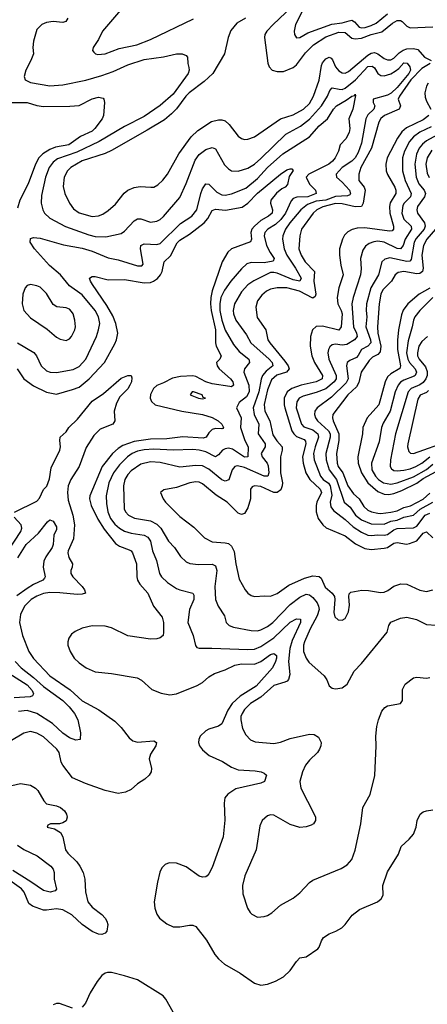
# Model space of a CAD drawing. Header units: inches. Extents: x 1305375 to 1407406, y 744550 to 841633.
# Tile 58 of 256: x 1326444 to 1328956, y 771799 to 777860. Entities that reach past the tile are written whole.
import ezdxf

# ---------------------------------------------------------------- set-up
doc = ezdxf.new("R2010")
doc.units = ezdxf.units.IN
doc.header["$MEASUREMENT"] = 0
doc.layers.add('B3727', color=7, linetype='Continuous')

msp = doc.modelspace()

# ---------------------------------------------------------------- linework, layer by layer
at = {"layer": 'B3727', "color": 5}
for points, elevation in [([(1327164.4, 778035.6), (1326955.3, 777790), (1326930, 777739.3), (1326897.1, 777690), (1326893.4, 777670), (1326899.9, 777659.9), (1326910.4, 777650.4), (1326926.1, 777646.1), (1326970, 777649.1), (1327057.9, 777682.1), (1327166.4, 777706.4), (1327250, 777737.6), (1327515, 777865)], 1180), ([(1328121.4, 777938.6), (1328005.5, 777830), (1327967.3, 777790), (1327955.2, 777770), (1327952.1, 777750), (1327972.7, 777592.7), (1327981.3, 777570), (1328000.5, 777550), (1328030, 777540.8), (1328070, 777541), (1328130, 777566.6), (1328150, 777583.2), (1328204.3, 777655.7), (1328254.2, 777705.8), (1328330, 777755.1), (1328410, 777782.9), (1328450, 777780.8), (1328490, 777745.5), (1328510, 777741.6), (1328550, 777746.6), (1328610, 777768.8), (1328675.4, 777784.6), (1328740.3, 777839.7), (1328770, 777854.8), (1328790, 777855), (1328799.8, 777850), (1328830, 777820.7), (1328850, 777810.1), (1328990, 777815.4)], 1220), ([(1326740.4, 777870), (1326728, 777850), (1326710, 777843.5), (1326650, 777848.5), (1326610, 777843.9), (1326580.9, 777830), (1326550, 777800.5), (1326529, 777729), (1326525.3, 777690), (1326528.5, 777650), (1326513.6, 777610), (1326481.8, 777550), (1326471.3, 777511.3), (1326478.3, 777490), (1326510, 777472.8), (1326630, 777454), (1326710, 777459.1), (1326852.2, 777487.8), (1326950, 777516.3), (1327019.3, 777540.7), (1327110, 777581.5), (1327210, 777615.3), (1327330, 777631.7), (1327409.8, 777650.2), (1327444.7, 777650), (1327470, 777639.1), (1327477.1, 777630), (1327479.3, 777590), (1327486.6, 777566.6), (1327488.4, 777550), (1327482.6, 777530), (1327390, 777402.6), (1327310, 777332.3), (1327210, 777264.2), (1327090, 777202.8), (1326933.5, 777110), (1326796.3, 777043.7), (1326676.5, 777003.5), (1326650, 776983.4), (1326626.2, 776950), (1326602.2, 776890), (1326577.8, 776777.8), (1326577.4, 776730), (1326586.4, 776690), (1326596.1, 776670), (1326630, 776639.3), (1326726.6, 776586.6), (1326870, 776535.4), (1326910, 776526), (1326975.5, 776524.5), (1327070, 776544.1), (1327090, 776557.8), (1327150, 776621.6), (1327170, 776633.5), (1327190, 776633.7), (1327250, 776613.8), (1327290, 776620.6), (1327310, 776631.1), (1327330.8, 776649.2), (1327430, 776765.2), (1327470, 776851.8), (1327524.8, 776995.2), (1327550, 777030.8), (1327590, 777060.5), (1327630, 777073.8), (1327650, 777064.9), (1327706.9, 776966.9), (1327730, 776941.5), (1327749.4, 776929.4), (1327790, 776928.6), (1327850, 776945.9), (1327890, 776971.6), (1327930, 777006), (1328084.5, 777155.5), (1328174.6, 777205.4), (1328230, 777248.1), (1328303.2, 777330), (1328341.1, 777390), (1328355, 777425), (1328370, 777440.6), (1328411.6, 777431.6), (1328430, 777431.5), (1328450, 777438.8), (1328513.8, 777490), (1328590, 777571.7), (1328615.1, 777575.1), (1328630, 777563.8), (1328650, 777528.8), (1328670, 777517.1), (1328690, 777515.3), (1328730, 777527.2), (1328757.3, 777542.7), (1328779.6, 777560.4), (1328810, 777594.4), (1328832, 777592), (1328846.9, 777570), (1328852.9, 777550), (1328841.9, 777530), (1328770, 777442.6), (1328732, 777408), (1328710, 777395), (1328621, 777370), (1328620.9, 777350), (1328632, 777330), (1328626.3, 777310), (1328590, 777274.1), (1328577.7, 777250), (1328550, 777100.7), (1328530, 777043.5), (1328510, 777010.6), (1328490.1, 776990), (1328430.2, 776950), (1328394.5, 776910), (1328395.9, 776890), (1328430, 776860.6), (1328475.8, 776810), (1328482.8, 776790), (1328477.8, 776782.2), (1328464.5, 776775.5), (1328390, 776772.6), (1328330, 776748.4), (1328270, 776742.1), (1328216.6, 776723.4), (1328176.6, 776690), (1328108.6, 776610), (1328081.6, 776570), (1328065.9, 776530), (1328063.6, 776510), (1328072.6, 776450), (1328090.1, 776410), (1328143.7, 776330), (1328177.4, 776270), (1328170, 776251.2), (1328130, 776258.7), (1328030, 776300.6), (1328010, 776304.8), (1327990, 776302.9), (1327887.4, 776252.6), (1327850, 776228.6), (1327810, 776185.3), (1327767.4, 776110), (1327760.1, 776070), (1327761.6, 776050), (1327776.4, 776010), (1327840.9, 775920.9), (1327868.4, 775870), (1327980.4, 775770), (1327999.6, 775750), (1328004.5, 775730), (1327963.5, 775696.5), (1327940.7, 775670), (1327932.2, 775647.8), (1327916.5, 775570), (1327883.2, 775470), (1327888.7, 775430), (1327916.9, 775370), (1327913.8, 775310), (1327956.9, 775250), (1327956.6, 775230), (1327931.8, 775190), (1327938.7, 775170), (1327968.9, 775130), (1327974.5, 775114.5), (1327978.5, 775070), (1327972.9, 775050), (1327950, 775050.7), (1327830, 775104.5), (1327785.9, 775114.1), (1327770, 775108.9), (1327754.2, 775090), (1327732.7, 775027.3), (1327710, 775019.8), (1327690, 775028.5), (1327610, 775093.1), (1327570, 775114), (1327530, 775114.9), (1327430, 775105), (1327310, 775134.6), (1327250, 775139.2), (1327190, 775123.8), (1327130, 775082.6), (1327110, 775060.6), (1327092.6, 775030), (1327083.3, 774990), (1327087.7, 774850), (1327096.3, 774830), (1327114.7, 774810), (1327150.6, 774790.6), (1327250, 774776.1), (1327290, 774754.5), (1327313.1, 774730), (1327360.2, 774650), (1327398.2, 774610), (1327435.8, 774555.8), (1327470, 774523.1), (1327492.6, 774512.6), (1327545.5, 774505.5), (1327630, 774509.3), (1327650, 774498.9), (1327658, 774470), (1327646.7, 774370), (1327650.2, 774290), (1327666.7, 774250), (1327705.8, 774190), (1327715.6, 774150), (1327734.9, 774130), (1327760.9, 774120.9), (1327870, 774100.1), (1327910, 774098.9), (1327930, 774103.3), (1327970, 774124.1), (1328003.2, 774150), (1328110, 774260.1), (1328170, 774305.8), (1328210, 774323.3), (1328230, 774320.1), (1328250, 774302.8), (1328276.8, 774270), (1328286, 774250), (1328288.2, 774230), (1328276.2, 774190), (1328233.1, 774110), (1328199, 774030), (1328192.6, 774010), (1328193, 773970), (1328209, 773929), (1328225.7, 773905.7), (1328320.6, 773820.6), (1328335.8, 773795.8), (1328350, 773758.8), (1328370, 773746), (1328390, 773741.6), (1328430, 773746.4), (1328462, 773770), (1328505.6, 773850), (1328550, 773896.4), (1328707.8, 774090), (1328718, 774130), (1328730, 774152.2), (1328790, 774176.5), (1328830, 774181.5), (1328888.2, 774168.2), (1328950, 774137.4), (1329010, 774132.7)], 1160), ([(1327835.6, 777870), (1327782, 777838), (1327745.9, 777794.1), (1327728.9, 777750), (1327706.7, 777650), (1327634.1, 777530), (1327580.7, 777479.3), (1327487.8, 777410), (1327468.1, 777390), (1327409.2, 777310.8), (1327379.6, 777280.4), (1327335.4, 777244.6), (1327230, 777179.6), (1327010, 777055.8), (1326970, 777037.2), (1326830, 776990.6), (1326760.2, 776950), (1326739.1, 776930), (1326718.9, 776890), (1326712.6, 776832.6), (1326723, 776790), (1326750.2, 776730), (1326775.7, 776695.7), (1326810, 776670.9), (1326890, 776649.5), (1326930, 776652.3), (1326956.8, 776663.2), (1326990, 776684.7), (1327034.4, 776725.6), (1327086.8, 776793.2), (1327110, 776811.1), (1327150, 776826.4), (1327186.1, 776833.9), (1327251.6, 776828.4), (1327270, 776830.2), (1327296.2, 776843.8), (1327327, 776873), (1327354.8, 776910), (1327425.4, 777034.6), (1327501.1, 777138.9), (1327542.6, 777177.4), (1327626.7, 777233.3), (1327670, 777243.2), (1327690, 777243.2), (1327710, 777236.8), (1327735.7, 777215.7), (1327790, 777143.6), (1327810, 777129), (1327830, 777123.2), (1327850, 777123.9), (1327890, 777139.7), (1328051.1, 777248.9), (1328130, 777273.7), (1328192.5, 777310), (1328230, 777344.7), (1328255.2, 777390), (1328290, 777488.9), (1328302.7, 777577.3), (1328310, 777595.6), (1328330, 777619.9), (1328350, 777628.9), (1328362.4, 777622.4), (1328372.1, 777612.1), (1328390, 777570.2), (1328410, 777545.5), (1328430, 777532.7), (1328450, 777531.4), (1328470, 777541.5), (1328590, 777641), (1328610, 777655.1), (1328630, 777659.2), (1328650.6, 777650.6), (1328690, 777621.3), (1328710, 777613.6), (1328730, 777613.4), (1328750, 777622.7), (1328782.9, 777657.1), (1328806.9, 777673.1), (1328830, 777680.1), (1328870, 777683.1), (1328896.2, 777676.2), (1328937.6, 777630), (1328979.1, 777610)], 1180), ([(1328185, 777910), (1328142.5, 777830), (1328134.4, 777790), (1328136.9, 777770), (1328149.3, 777749.3), (1328170, 777750.3), (1328219.9, 777780.1), (1328366.6, 777833.4), (1328430, 777840.1), (1328474.2, 777854.2), (1328490, 777856.4), (1328507.5, 777847.5), (1328534.7, 777814.7), (1328550, 777809.7), (1328571.8, 777811.8), (1328610, 777823.5), (1328640.8, 777839.2), (1328710, 777896.5)], 1240), ([(1328972.8, 777590), (1328921, 777559), (1328854, 777490), (1328784, 777390), (1328776.5, 777370), (1328789.6, 777330), (1328781.7, 777310), (1328691.3, 777270), (1328668.9, 777251.1), (1328655.8, 777230), (1328610.6, 777070), (1328545.9, 776950), (1328532.7, 776910), (1328533.5, 776870), (1328565.9, 776830), (1328573.6, 776810), (1328560.5, 776730), (1328550.8, 776710), (1328511.3, 776708.7), (1328430, 776726), (1328390, 776728.8), (1328312.4, 776707.6), (1328274.8, 776690), (1328251.9, 776670), (1328180.7, 776570), (1328170.6, 776529.4), (1328163.8, 776450), (1328177.4, 776410), (1328202, 776370), (1328259.6, 776310), (1328257.3, 776250), (1328269.6, 776170.4), (1328264.5, 776155.5), (1328250, 776145), (1328167.4, 776190), (1328090, 776208.9), (1328030, 776210.4), (1327990, 776201.4), (1327965.6, 776190), (1327935, 776165), (1327909.2, 776129.2), (1327899.5, 776090), (1327907.9, 776027.9), (1327960.9, 775950), (1327973.8, 775890), (1327985.4, 775870), (1328078.5, 775758.5), (1328098.7, 775730), (1328104.9, 775710), (1328088.8, 775691.2), (1328029.1, 775670.9), (1327996.5, 775643.5), (1327970, 775582), (1327950.7, 775490.7), (1327953.6, 775450), (1327984.9, 775390), (1328004.7, 775304.7), (1328027.5, 775267.5), (1328061.4, 775230), (1328061, 775210), (1328050.1, 775170), (1328051.7, 775070), (1328062.6, 775010), (1328061.2, 774990), (1328053, 774967), (1328030.5, 774949.5), (1328010, 774949.4), (1327930, 774986.6), (1327890, 774991.3), (1327876.1, 774983.9), (1327865.4, 774970), (1327867, 774910), (1327850, 774854.5), (1327830, 774821.3), (1327810, 774813.7), (1327790, 774821.5), (1327723.2, 774890), (1327653.8, 774933.8), (1327570, 775002.3), (1327550, 775012.3), (1327530, 775016), (1327492.7, 775010), (1327410, 774980.3), (1327333.2, 774966.8), (1327311, 774950), (1327328.4, 774910), (1327343.1, 774890), (1327430, 774802.7), (1327516.7, 774736.7), (1327583.1, 774670), (1327630, 774645), (1327710, 774640.6), (1327730, 774634.7), (1327750, 774619.5), (1327765.5, 774585.5), (1327775.7, 774510), (1327795.9, 774415.9), (1327833.6, 774350), (1327849.5, 774329.5), (1327870, 774315.2), (1327890, 774310.2), (1327953.7, 774313.7), (1327990, 774310.5), (1328030, 774328), (1328101.6, 774378.4), (1328198.5, 774421.5), (1328250, 774436.8), (1328290, 774433.4), (1328302.4, 774422.4), (1328326.1, 774366.1), (1328369.1, 774330), (1328382.9, 774310), (1328385.9, 774290), (1328379.7, 774210), (1328384.9, 774184.9), (1328406.1, 774166.1), (1328430, 774163.1), (1328450, 774173), (1328470, 774214.8), (1328475.9, 774255.9), (1328471.6, 774310), (1328474.2, 774325.8), (1328484.7, 774335.3), (1328551.5, 774348.5), (1328593.8, 774346.2), (1328666.3, 774333.7), (1328690, 774336.6), (1328713.2, 774346.8), (1328750, 774373.4), (1328791.7, 774388.3), (1328830, 774385.8), (1328910, 774348.6), (1328950, 774341), (1328989.1, 774350.9)], 1180), ([(1328961.6, 777470), (1328949.8, 777450.2), (1328941, 777410), (1328942.6, 777382.6), (1328950, 777358.9), (1328976.4, 777310)], 1220), ([(1326390, 777350.2), (1326490, 777350.9), (1326550, 777332.8), (1326590, 777326.2), (1326752.1, 777327.9), (1326810, 777332.7), (1326890, 777373.2), (1326930, 777382.8), (1326957.4, 777377.4), (1326963, 777370), (1326966, 777350), (1326960.3, 777270), (1326951.7, 777250), (1326907.5, 777190), (1326890, 777173.3), (1326818.7, 777141.3), (1326746.9, 777090), (1326665.2, 777074.8), (1326630, 777062.1), (1326586.5, 777033.5), (1326562.6, 777010), (1326540.5, 776970), (1326497.2, 776850), (1326446, 776750), (1326430, 776699.6)], 1140), ([(1326430, 775870.1), (1326532.2, 775812.2), (1326547.5, 775790), (1326576, 775730), (1326610, 775699.4), (1326631.3, 775691.3), (1326670, 775688.3), (1326772.9, 775707.1), (1326810, 775725.2), (1326850.7, 775770), (1326917.4, 775910), (1326930.6, 775950), (1326938.5, 775990), (1326929.9, 776030), (1326908.2, 776070), (1326830, 776166.4), (1326750, 776221), (1326696.3, 776290), (1326626.9, 776346.9), (1326534.8, 776450), (1326508.7, 776490), (1326510, 776513.4), (1326530, 776519.5), (1326570, 776515), (1326713.3, 776473.3), (1326830, 776454.1), (1326890, 776435.3), (1326990, 776394.8), (1327050, 776382.4), (1327170, 776344.3), (1327195.7, 776344.3), (1327205.8, 776354.2), (1327188.2, 776450), (1327189.9, 776470.1), (1327210, 776479.4), (1327290, 776476.1), (1327310, 776483.1), (1327434.8, 776605.2), (1327505.4, 776650), (1327536.4, 776690), (1327559.7, 776790), (1327570, 776818.3), (1327590, 776849.1), (1327610, 776848.2), (1327659.3, 776799.2), (1327690, 776781.9), (1327710, 776780.6), (1327750, 776787.4), (1327836.9, 776823.1), (1327910, 776883), (1327970.2, 776949.8), (1328065.4, 777034.6), (1328230, 777140.1), (1328290, 777206.4), (1328340.9, 777250), (1328376.8, 777310), (1328397, 777330), (1328455.9, 777364.1), (1328490, 777390.1), (1328506.6, 777393.4), (1328510, 777402), (1328513.9, 777393.9), (1328497.2, 777310), (1328471.8, 777250), (1328478.5, 777190), (1328474.3, 777165.7), (1328453.8, 777126.2), (1328417.6, 777090), (1328407.5, 777050), (1328387.7, 777010), (1328371.7, 776988.3), (1328349.3, 776970.7), (1328225.4, 776910), (1328208.1, 776890), (1328230, 776847.9), (1328267.6, 776810), (1328270.3, 776790), (1328219.1, 776770), (1328152.3, 776767.7), (1328130, 776759.5), (1328115.8, 776744.2), (1328082.6, 776670), (1328053.3, 776630), (1328020.9, 776599.1), (1327971.9, 776570), (1327953.5, 776550), (1327950.9, 776529.1), (1327965.3, 776470), (1327986.9, 776426.9), (1328012.1, 776390), (1328005.5, 776374.5), (1327950, 776364), (1327870, 776366.1), (1327843.3, 776356.7), (1327810, 776325.7), (1327744, 776250), (1327705.5, 776194.5), (1327684.3, 776150), (1327676.4, 776110), (1327677.5, 776070), (1327690, 776010.2), (1327710, 775949.3), (1327761.4, 775861.4), (1327797.2, 775817.2), (1327855.6, 775770), (1327859.7, 775750), (1327829.4, 775710), (1327825.1, 775690), (1327856.5, 775610), (1327858.9, 775570), (1327842.2, 775537.8), (1327797.1, 775502.9), (1327780.2, 775470), (1327808.2, 775410), (1327805, 775350), (1327830.6, 775270.6), (1327852.3, 775230), (1327850.1, 775169.9), (1327830, 775167.7), (1327755.7, 775215.7), (1327730, 775223.1), (1327710, 775219.2), (1327694.6, 775210), (1327670, 775182.3), (1327650, 775169.2), (1327590, 775200.1), (1327550, 775210.7), (1327510, 775215), (1327389.7, 775210.3), (1327270, 775216.9), (1327210, 775212.6), (1327170, 775204.6), (1327136.3, 775190), (1327107.9, 775170), (1327060, 775120), (1327022.1, 775070), (1326993.3, 775010), (1326977.8, 774930), (1326978.1, 774881.9), (1326987.7, 774830), (1327003.4, 774790), (1327030, 774754), (1327058.2, 774730), (1327090, 774712), (1327130, 774699.5), (1327210, 774686.9), (1327234.4, 774674.4), (1327250.1, 774650), (1327262.5, 774590), (1327287.5, 774530), (1327306, 774450), (1327317.2, 774430), (1327355.7, 774395.7), (1327410, 774358.3), (1327430, 774349.4), (1327510, 774330.2), (1327517.6, 774317.6), (1327517.6, 774290), (1327491.3, 774230), (1327481, 774150), (1327512, 774070), (1327527.2, 774007.2), (1327534.6, 773994.6), (1327550.3, 773990.3), (1327628.3, 773991.7), (1327850, 773983.1), (1327890, 773985.7), (1327930, 774002), (1328010, 774054.5), (1328110, 774151.6), (1328150, 774171.4), (1328173.6, 774170), (1328173.9, 774150), (1328122, 774038), (1328108.3, 773990), (1328100.3, 773910), (1328108.2, 773830), (1328100.7, 773799.3), (1328091.4, 773788.6), (1328077.7, 773782.3), (1328010, 773762.2), (1327930.1, 773689.9), (1327865.7, 773650), (1327830, 773614.6), (1327814.4, 773590), (1327807.6, 773570), (1327806.9, 773550), (1327817.4, 773497.4), (1327837, 773457), (1327866.1, 773426.1), (1327894.6, 773414.6), (1328010, 773404.8), (1328050, 773413.2), (1328110, 773435.5), (1328230, 773461), (1328259, 773459), (1328284.2, 773444.2), (1328300.5, 773410), (1328299.3, 773390), (1328292, 773370), (1328279.6, 773350), (1328230, 773302.2), (1328204.3, 773270), (1328186.3, 773230), (1328171, 773170), (1328176.9, 773130), (1328258.3, 772970), (1328266, 772950), (1328265.7, 772930), (1328254, 772910), (1328238.9, 772901.1), (1328210, 772890.9), (1328170, 772887.6), (1328110, 772906.6), (1328010, 772963.9), (1327990, 772965.7), (1327970, 772958.9), (1327937, 772930), (1327923.2, 772896.8), (1327900.2, 772750), (1327830.2, 772590), (1327816.1, 772530), (1327819.4, 772479.4), (1327847.2, 772390), (1327863.8, 772363.8), (1327873.4, 772353.4), (1327910, 772334.9), (1327950, 772338.4), (1327970, 772346), (1327997.8, 772362.2), (1328050, 772408.4), (1328130, 772452.7), (1328170, 772485.3), (1328230, 772548.4), (1328250, 772563.1), (1328425.2, 772634.8), (1328461.8, 772658.2), (1328490.7, 772689.3), (1328511.8, 772748.2), (1328545.1, 772910), (1328557.6, 773010), (1328602.4, 773090), (1328632.9, 773207.1), (1328641.3, 773390), (1328638.9, 773450), (1328645.4, 773510), (1328655.4, 773550), (1328676, 773604), (1328693.7, 773626.3), (1328710, 773635.8), (1328790, 773650.8), (1328802, 773670), (1328802.3, 773737.7), (1328818.4, 773770), (1328871.1, 773808.9), (1328890, 773812.9), (1328950, 773807.2), (1328970, 773810.6)], 1140), ([(1328964.7, 777270), (1328930, 777243.3), (1328826.5, 777193.5), (1328798.1, 777170), (1328771.4, 777130), (1328708.5, 777010), (1328699.6, 776970), (1328702.8, 776930), (1328710, 776908.1), (1328754.9, 776830), (1328761.8, 776810), (1328760.6, 776790), (1328727.2, 776732.8), (1328721.7, 776710), (1328725.2, 776670), (1328746.8, 776590), (1328747.6, 776570), (1328738.9, 776561.1), (1328722.6, 776557.4), (1328570, 776578.4), (1328523.4, 776576.6), (1328491.6, 776568.4), (1328465.4, 776554.6), (1328445.8, 776534.2), (1328433.1, 776510), (1328415.3, 776450), (1328413.6, 776410), (1328422.1, 776350), (1328437.7, 776290), (1328411.1, 776210), (1328400.1, 776150), (1328404.5, 776110), (1328425.5, 776070), (1328431, 776050), (1328424.7, 775970), (1328410, 775949.4), (1328310, 775974.3), (1328270, 775971.2), (1328248.5, 775950), (1328236.3, 775910), (1328234.4, 775850), (1328243.4, 775790), (1328260.8, 775750), (1328310.6, 775670), (1328307, 775650), (1328270.2, 775630), (1328177.6, 775610), (1328119.8, 775590), (1328091.2, 775568.8), (1328074.4, 775530), (1328072.7, 775490), (1328076.7, 775470), (1328119.8, 775330), (1328132.7, 775310), (1328150, 775294.1), (1328196, 775276), (1328205.5, 775265.5), (1328206.7, 775250), (1328186.3, 775170), (1328190.1, 775130), (1328206.2, 775070), (1328231.9, 775030), (1328294.9, 774970), (1328303, 774950), (1328275.8, 774890), (1328271.3, 774870), (1328270.1, 774830), (1328283.7, 774790), (1328311, 774751), (1328332.8, 774732.8), (1328450, 774682.3), (1328512.9, 774632.9), (1328570, 774604.4), (1328610, 774598.7), (1328690, 774606.7), (1328710, 774611.9), (1328750, 774637.5), (1328770, 774642.7), (1328827.8, 774632.2), (1328845.1, 774634.9), (1328890, 774652.7), (1328930, 774699.2), (1328950, 774707.4), (1328989.5, 774669.5)], 1220), ([(1328978.8, 777201.2), (1328910, 777167.7), (1328870, 777139.4), (1328845.7, 777110), (1328814.3, 777050), (1328801.7, 777010), (1328801.9, 776930), (1328819.1, 776870), (1328855.1, 776790), (1328851, 776770), (1328812, 776730), (1328804.3, 776715.7), (1328798.7, 776670), (1328811.6, 776631.6), (1328855.1, 776590), (1328857.7, 776570), (1328819.6, 776510), (1328806.3, 776470), (1328791, 776449), (1328770, 776451.2), (1328690, 776491.1), (1328650, 776496.7), (1328626.3, 776493.7), (1328597.1, 776482.9), (1328574.1, 776465.9), (1328557.6, 776442.4), (1328543, 776390), (1328547.2, 776327.2), (1328544.6, 776290), (1328498.3, 776150), (1328490.1, 776110), (1328500.1, 775970), (1328519, 775930), (1328523.6, 775910), (1328506.7, 775890), (1328458.7, 775861.3), (1328430, 775856.3), (1328390, 775862.2), (1328370, 775859.5), (1328354.7, 775845.3), (1328346.7, 775830), (1328343.3, 775810), (1328349.1, 775770), (1328394.9, 775670), (1328394.7, 775650), (1328382.6, 775630), (1328330, 775587.6), (1328270, 775564.2), (1328190, 775543.6), (1328166.1, 775530), (1328151.4, 775508.6), (1328148.1, 775470), (1328180.9, 775370), (1328194.7, 775354.7), (1328250, 775335.3), (1328280.5, 775310), (1328286, 775290), (1328264.1, 775230), (1328255.3, 775190), (1328258, 775150), (1328297.9, 775050), (1328314.5, 775030), (1328347.1, 775007.1), (1328356.5, 774990), (1328366.3, 774933.7), (1328356, 774890), (1328360.4, 774860.4), (1328377.8, 774837.8), (1328450, 774783.3), (1328499.1, 774739.1), (1328550, 774704.4), (1328590, 774686.9), (1328610, 774684.7), (1328650, 774689.7), (1328690, 774686.1), (1328710, 774690.4), (1328750, 774719), (1328770, 774727.4), (1328870, 774732.3), (1328890, 774742.7), (1328942.5, 774810), (1328970, 774822.6)], 1240), ([(1329013.9, 777150), (1328950, 777115), (1328925.5, 777094.5), (1328905.7, 777070), (1328888.1, 777031.9), (1328879, 776970), (1328887.1, 776890), (1328902.6, 776850), (1328936.1, 776810), (1328944.1, 776790), (1328938.1, 776770), (1328894.7, 776710), (1328890.6, 776690), (1328895.1, 776670), (1328937.2, 776610), (1328941.7, 776590), (1328936.2, 776570), (1328887.1, 776512.9), (1328875, 776490), (1328856.9, 776383.1), (1328847.1, 776372.9), (1328830, 776371.1), (1328725.4, 776394.6), (1328693.2, 776386.8), (1328676, 776370), (1328654.4, 776290), (1328606.9, 776210), (1328579.9, 776110), (1328578.5, 776070), (1328583.6, 776030), (1328577.3, 775970), (1328605.6, 775890), (1328607, 775870), (1328590, 775850.9), (1328550.7, 775830), (1328530, 775793.2), (1328518.5, 775781.5), (1328477.2, 775762.8), (1328461.4, 775750), (1328456.6, 775730), (1328467, 775650), (1328455.3, 775624.7), (1328364.3, 775535.7), (1328277.7, 775470), (1328263, 775450), (1328260.7, 775430), (1328266.8, 775410), (1328279.9, 775390), (1328345.8, 775330), (1328356, 775310), (1328356, 775290), (1328329.3, 775190), (1328331.8, 775150), (1328351.4, 775090), (1328396.7, 775030), (1328442.5, 774890), (1328479.3, 774859.3), (1328513.3, 774810), (1328550, 774780.3), (1328610, 774757.2), (1328690, 774753.9), (1328730, 774773.3), (1328770, 774779), (1328810, 774797.2), (1328870, 774811), (1328912.3, 774847.7), (1328990, 774889.7)], 1260), ([(1328983.5, 777056.5), (1328954.7, 777010), (1328946.1, 776970), (1328954.7, 776914.7), (1328967.9, 776887.9)], 1280), ([(1326428.4, 775710), (1326469.5, 775649.6), (1326530, 775607.2), (1326610, 775566.4), (1326670, 775555.5), (1326770, 775582.7), (1326810, 775598.4), (1326872.8, 775650), (1326966.1, 775750), (1327030, 775863.9), (1327040.6, 775890), (1327048.5, 775930), (1327037.3, 775990), (1327017.6, 776037.6), (1326981.3, 776101.3), (1326891.7, 776230), (1326879.8, 776250), (1326874.5, 776270), (1326890, 776280.3), (1326910, 776279.6), (1326990, 776258.3), (1327090, 776260.1), (1327210, 776239.5), (1327250, 776242.2), (1327269.4, 776250.6), (1327292.3, 776267.7), (1327310.8, 776290), (1327321.7, 776310), (1327334.2, 776370), (1327372.5, 776407.5), (1327413.7, 776486.3), (1327430, 776503), (1327490, 776540.3), (1327580.2, 776610), (1327603.8, 776636.2), (1327630, 776686.4), (1327650, 776693.1), (1327711.4, 776688.6), (1327814, 776706), (1327850.2, 776729.8), (1327910, 776792.6), (1328050, 776909.2), (1328090, 776935.9), (1328110, 776943.1), (1328121.4, 776941.4), (1328130, 776931.3), (1328105, 776895), (1328093.6, 776846.4), (1328079.6, 776830), (1328060.2, 776819.8), (1328027.3, 776792.7), (1327991.9, 776750), (1327988.9, 776730), (1328002.1, 776690), (1327998.8, 776670), (1327976.1, 776650), (1327930, 776623.5), (1327891, 776590), (1327875.1, 776570), (1327868.4, 776550), (1327871.4, 776508.6), (1327866.9, 776493.1), (1327750, 776449.5), (1327726.4, 776430), (1327692.1, 776370), (1327629.3, 776190.7), (1327621.7, 776150), (1327620.2, 776110), (1327624.6, 776070), (1327650.3, 775950), (1327650.1, 775870), (1327655.4, 775850), (1327685.2, 775790), (1327676.2, 775770), (1327656.2, 775750), (1327660.1, 775730), (1327674, 775710), (1327742.3, 775650), (1327756.8, 775630), (1327762.3, 775610), (1327750, 775600.5), (1327738.8, 775601.2), (1327630, 775618.7), (1327590, 775631.7), (1327530, 775662.8), (1327510, 775668.2), (1327435.4, 775664.6), (1327386.3, 775653.7), (1327330, 775623.9), (1327290, 775608.8), (1327268.4, 775590), (1327250, 775552.3), (1327248.9, 775530), (1327255.8, 775510), (1327279, 775490), (1327442.4, 775450), (1327570, 775430.1), (1327630, 775410.5), (1327667.9, 775390), (1327690.2, 775370), (1327698.9, 775350), (1327696, 775344), (1327690, 775340.5), (1327650, 775342.9), (1327630, 775337), (1327610, 775317.3), (1327592.7, 775290), (1327575.3, 775284.7), (1327450, 775291.7), (1327350, 775279.2), (1327250, 775278.1), (1327150, 775264.1), (1327080.1, 775239.9), (1327050, 775220.7), (1327015.8, 775190), (1326951.5, 775110), (1326876.3, 774930), (1326875.1, 774910), (1326884.5, 774870), (1326924.8, 774784.8), (1326963.8, 774723.8), (1327035.4, 774635.4), (1327059.6, 774619.6), (1327117.6, 774597.6), (1327130.1, 774590.1), (1327138.2, 774578.2), (1327164.2, 774510), (1327166.4, 774430), (1327170.9, 774410), (1327184.9, 774384.9), (1327233, 774330), (1327268, 774250), (1327321.8, 774181.9), (1327330.2, 774150.2), (1327330.2, 774089.8), (1327327.9, 774070), (1327310, 774054), (1327290, 774048.1), (1327250, 774046.9), (1327110, 774067.6), (1327010, 774116.3), (1326970, 774127.7), (1326890.9, 774129.1), (1326830, 774113.6), (1326785.9, 774094.1), (1326762.9, 774077.1), (1326746.4, 774053.6), (1326741.1, 774030), (1326741.7, 774010), (1326754.4, 773970), (1326779.8, 773930), (1326810, 773900.1), (1326852.8, 773870), (1326910, 773846.6), (1327010, 773835.1), (1327168.1, 773808.1), (1327193.8, 773793.8), (1327257.6, 773737.6), (1327315, 773715), (1327370, 773703.9), (1327410, 773710.2), (1327537.7, 773762.3), (1327570, 773780.9), (1327610, 773814.3), (1327644.2, 773835.8), (1327710, 773858), (1327770, 773885.6), (1327810, 773895.1), (1327890, 773893.5), (1327930, 773909.6), (1327990, 773951.9), (1328010, 773959.3), (1328027.1, 773947.1), (1328027.2, 773930), (1328020.6, 773910), (1328001.1, 773870), (1327901.9, 773758.1), (1327803.4, 773696.6), (1327754.2, 773650), (1327727.5, 773610), (1327690, 773526.4), (1327669, 773511), (1327610, 773492.6), (1327590, 773481.9), (1327556.6, 773450), (1327547.6, 773430), (1327545.7, 773410), (1327552.2, 773390), (1327570, 773365.5), (1327610.5, 773330.5), (1327694, 773294), (1327750, 773259.5), (1327790, 773241.3), (1327895.6, 773235.6), (1327931.3, 773230), (1327950, 773222), (1327964, 773210), (1327952.7, 773170), (1327930, 773160.5), (1327775.6, 773124.4), (1327727.3, 773092.7), (1327708.5, 773070), (1327703, 773037), (1327707.9, 772932.1), (1327697.7, 772830), (1327630, 772640.9), (1327610, 772601.6), (1327598.4, 772590), (1327590, 772584), (1327570, 772582.3), (1327550, 772588.6), (1327470, 772645.4), (1327410, 772668.3), (1327366, 772670), (1327341, 772659), (1327320.2, 772639.8), (1327307.3, 772612.7), (1327292.6, 772550), (1327272.3, 772430), (1327275.9, 772390), (1327290, 772354.4), (1327306, 772330), (1327350, 772295.2), (1327390, 772276.5), (1327430, 772274.9), (1327490, 772286.3), (1327510, 772286), (1327530, 772277.6), (1327594.2, 772194.2), (1327646.3, 772106.3), (1327670, 772078), (1327706.8, 772046.8), (1327803, 771990), (1327890, 771928.2), (1327930, 771916.4), (1327970, 771922.4), (1328019.4, 771940.6), (1328070, 771968.2), (1328110, 772006), (1328150, 772063), (1328170, 772084), (1328210, 772090.6), (1328280.4, 772139.6), (1328289.7, 772150.3), (1328303.6, 772190), (1328316, 772210), (1328350, 772232.7), (1328391.4, 772248.6), (1328429.6, 772270.4), (1328449.2, 772290), (1328491.9, 772348.1), (1328537.2, 772382.8), (1328649, 772430), (1328671.2, 772448.8), (1328682.9, 772470), (1328682, 772530), (1328710, 772613.4), (1328777.1, 772722.9), (1328795.1, 772770), (1328844.2, 772815.8), (1328870, 772846.8), (1328886, 772890), (1328893.3, 772930), (1328911.1, 772968.9), (1328930, 772983.8), (1328950, 772990.4), (1328990, 772995.8)], 1120), ([(1329005.1, 776570), (1328952.7, 776510), (1328932, 776470), (1328920.8, 776410), (1328930.1, 776330), (1328926.2, 776310), (1328910, 776298.1), (1328890, 776296.4), (1328810.1, 776309.9), (1328775.4, 776304.6), (1328758.1, 776290), (1328734, 776250), (1328682.3, 776197.7), (1328669.7, 776170), (1328658.3, 776110), (1328648.2, 775970), (1328651.2, 775930), (1328669.2, 775850), (1328665, 775815), (1328650, 775798.4), (1328617.2, 775782.8), (1328596.9, 775763.1), (1328547.4, 775690), (1328532.6, 775627.4), (1328519.9, 775600.1), (1328466.7, 775550), (1328373.9, 775430), (1328370.6, 775410), (1328374.9, 775390), (1328411.3, 775310), (1328409.8, 775270.2), (1328395.7, 775190), (1328399.5, 775130), (1328406.5, 775110), (1328434.9, 775070), (1328466.7, 774990), (1328501.1, 774941.1), (1328536.6, 774910), (1328563.4, 774863.4), (1328590, 774841.8), (1328610.9, 774830.9), (1328650, 774822.1), (1328670, 774820.8), (1328730, 774829.5), (1328770, 774836.4), (1328810, 774857.5), (1328852.3, 774867.7), (1328930, 774908.3), (1328970, 774945.9)], 1280), ([(1328970, 776207.9), (1328904.5, 776170), (1328834.8, 776110), (1328807.2, 776072.8), (1328797, 776043), (1328778.3, 775950), (1328771.8, 775888.2), (1328772.7, 775830), (1328790.8, 775730), (1328786.2, 775713.8), (1328730, 775680.9), (1328710, 775661), (1328696.5, 775630), (1328655.8, 775490), (1328584.5, 775410), (1328557.9, 775350), (1328555.8, 775310), (1328526.8, 775170), (1328529.7, 775130), (1328551, 775070), (1328589.3, 775010), (1328650, 774956.5), (1328690, 774939.5), (1328718.1, 774938.1), (1328750, 774944.2), (1328798, 774962), (1328890, 775007), (1328930, 775035.4), (1329010, 775078.2)], 1320), ([(1328989.1, 776150), (1328910.1, 776070), (1328879, 776030), (1328869.6, 776010), (1328862.7, 775970), (1328836.5, 775883.5), (1328826.9, 775810), (1328835.1, 775770), (1328845.3, 775750), (1328880.9, 775710), (1328889.6, 775690), (1328881, 775670), (1328874.6, 775665.4), (1328810, 775641.9), (1328790.6, 775629.4), (1328775.1, 775610), (1328757.9, 775570), (1328727.2, 775450), (1328683.3, 775376.7), (1328673, 775350), (1328659.3, 775260.7), (1328611.1, 775130), (1328613.8, 775090), (1328636.3, 775050), (1328655.4, 775030), (1328686.4, 775010), (1328730, 775001.6), (1328770, 775009.5), (1328870, 775046.8), (1328950, 775091.6), (1328990, 775124.2)], 1340), ([(1328957.6, 775910), (1328921.5, 775878.5), (1328903.6, 775850), (1328894.2, 775810), (1328895.8, 775790), (1328904.9, 775770), (1328944.1, 775724.1), (1328953.9, 775693.9), (1328953.8, 775670), (1328946.7, 775650), (1328930, 775627.2), (1328910, 775612), (1328856.2, 775590), (1328837.7, 775570), (1328759.4, 775310), (1328727.9, 775150), (1328726.6, 775110), (1328735, 775095), (1328750, 775085.3), (1328770, 775082.5), (1328810, 775087.4), (1328850, 775096.2), (1328885, 775110), (1328920.7, 775130), (1328971.8, 775168.2)], 1360), ([(1326411.5, 774828.5), (1326550, 774895.8), (1326565.9, 774914.1), (1326590, 774967.9), (1326611.3, 774988.7), (1326627.2, 775032.8), (1326638.4, 775101.6), (1326691, 775210), (1326695.3, 775230), (1326690.7, 775270), (1326694.5, 775290), (1326730, 775322.4), (1326746.5, 775350), (1326799.9, 775400.1), (1326890, 775511.8), (1326961.3, 775558.7), (1327070, 775653.2), (1327110.6, 775670.6), (1327130, 775670.8), (1327135.8, 775655.8), (1327133.4, 775630), (1327123.6, 775610), (1327110, 775588.1), (1327061.9, 775538.1), (1327041.3, 775498.7), (1327026.3, 775450), (1327030.2, 775389.8), (1327017, 775370), (1326939.9, 775340.1), (1326900.1, 775299.9), (1326854.3, 775225.7), (1326810.1, 775110), (1326759.5, 775030), (1326743.1, 774990), (1326739.6, 774950), (1326742.8, 774902.8), (1326771.7, 774810), (1326780.9, 774750), (1326775, 774665), (1326741.9, 774590), (1326741, 774579), (1326747.5, 774550), (1326769.4, 774510), (1326767.3, 774490), (1326758.8, 774470), (1326758.8, 774450), (1326771.1, 774430), (1326828.5, 774370), (1326843.5, 774350), (1326850.2, 774330), (1326830, 774322.8), (1326798.9, 774321.1), (1326692.2, 774332.2), (1326630, 774333.1), (1326590, 774326.8), (1326550, 774311.2), (1326515.7, 774290), (1326474, 774250), (1326450, 774198.7), (1326442.1, 774150), (1326461.8, 774070), (1326499.5, 773970), (1326528.6, 773928.6), (1326630, 773821), (1326755.2, 773735.2), (1326830, 773666.3), (1326931.8, 773611.8), (1327030, 773542.3), (1327070, 773503.8), (1327119.2, 773439.2), (1327141.1, 773421.1), (1327170, 773411.9), (1327270, 773420.4), (1327287.3, 773410), (1327283.1, 773390), (1327250, 773339.5), (1327241.8, 773310), (1327256.9, 773250), (1327253.6, 773230), (1327242, 773210), (1327215.4, 773184.6), (1327170, 773156.8), (1327130, 773121), (1327095.2, 773104.8), (1327050, 773097.1), (1326970, 773114.4), (1326850, 773157.8), (1326770, 773193.7), (1326710, 773271.2), (1326700.6, 773290), (1326687.7, 773350), (1326673.2, 773370), (1326590, 773445.9), (1326550, 773467.8), (1326510, 773477.7), (1326470, 773468.2), (1326383.3, 773416.7)], 1080), ([(1328962.4, 775577.6), (1328950, 775565.9), (1328912.2, 775547.8), (1328896.4, 775523.6), (1328834.6, 775250), (1328834.4, 775230), (1328842.2, 775202.2), (1328851.6, 775191.6), (1328870, 775189), (1329090, 775268.5)], 1380), ([(1326370, 774585.1), (1326450.5, 774710), (1326457, 774730), (1326452.4, 774750), (1326410, 774798.7)], 1080), ([(1326433.4, 774546.6), (1326485, 774630), (1326560, 774700), (1326615.1, 774770), (1326630, 774780.4), (1326650, 774772.9), (1326670, 774739.1), (1326670, 774720.9), (1326653.6, 774686.4), (1326651, 774630), (1326645.1, 774610), (1326606.2, 774553.8), (1326593.6, 774526.4), (1326589, 774490), (1326600.2, 774430), (1326597.2, 774422.8), (1326587, 774410), (1326530, 774384.2), (1326490, 774359.2), (1326426.1, 774313.9)], 1060), ([(1326415.4, 773910), (1326452.5, 773870), (1326530, 773810.1), (1326590, 773754.4), (1326709.4, 773670), (1326749.5, 773630), (1326781.3, 773590), (1326802.3, 773550), (1326818, 773470), (1326816, 773430), (1326790, 773424.2), (1326750, 773439.8), (1326710, 773467.1), (1326646.8, 773526.8), (1326549.9, 773589.9), (1326490, 773606.9), (1326437.8, 773602.2)], 1060), ([(1326377.4, 773837.4), (1326490, 773766.2), (1326521.6, 773730), (1326529.4, 773710), (1326522.3, 773697.7), (1326509.2, 773690.8), (1326410, 773685)], 1040), ([(1326370, 773138.7), (1326450, 773157.8), (1326510, 773147.2), (1326541.6, 773130), (1326555.6, 773115.6), (1326592.1, 773052.1), (1326610, 773033.7), (1326670, 773021.1), (1326695.3, 773010), (1326719.5, 772990), (1326732, 772970), (1326737.1, 772950), (1326730, 772929.2), (1326710, 772915.1), (1326690, 772909.2), (1326634, 772910), (1326618, 772902), (1326614, 772890), (1326659.3, 772879.3), (1326696, 772856), (1326710.2, 772830.2), (1326726.4, 772750), (1326740.7, 772730), (1326796.3, 772676.3), (1326815.4, 772650), (1326835, 772610), (1326845.5, 772570), (1326849.5, 772490.5), (1326863.6, 772430), (1326890, 772396.3), (1326950, 772351.3), (1326970.2, 772330), (1326982, 772310), (1326986.5, 772290), (1326980.3, 772250), (1326970, 772236.9), (1326950, 772229.1), (1326929.9, 772229.9), (1326890, 772246.8), (1326830, 772289.8), (1326765.2, 772350), (1326710, 772381), (1326670, 772387.1), (1326610, 772377.9), (1326590, 772379), (1326522.9, 772402.9), (1326500.1, 772420.1), (1326472.1, 772490), (1326454.9, 772510), (1326370, 772570.7)], 1080), ([(1326430, 772779.2), (1326470, 772752.6), (1326552.1, 772712.1), (1326636.9, 772650), (1326650.2, 772630), (1326655.6, 772610), (1326657.2, 772570), (1326671.7, 772508.3), (1326661.7, 772498.3), (1326632, 772490), (1326590, 772498.7), (1326513.7, 772553.7), (1326402.3, 772622.3)], 1060), ([(1327389.7, 771750), (1327345.1, 771830), (1327327.8, 771850), (1327169.4, 771949.4), (1327090, 771974.9), (1327010, 771993.7), (1326985.6, 771994.4), (1326970, 771990.8), (1326950, 771975.6), (1326921, 771939), (1326879.3, 771870), (1326850, 771805.1), (1326830, 771780.5)], 1120), ([(1326770, 771776.1), (1326690, 771803.9), (1326670, 771803.1), (1326650, 771795.1)], 1120)]:
    msp.add_lwpolyline(points, dxfattribs=dict(at, elevation=elevation))
for points, elevation in [([(1326510.6, 776229.4), (1326490, 776223.7), (1326478, 776210), (1326463.1, 776170), (1326458.6, 776110), (1326470.3, 776070), (1326510, 776025.7), (1326614.2, 775954.2), (1326670, 775905.7), (1326692.7, 775892.7), (1326730, 775885.7), (1326750, 775895.8), (1326764.2, 775910), (1326784.7, 775950), (1326787.4, 775970), (1326783.5, 776010), (1326772.9, 776050), (1326764.1, 776064.1), (1326750, 776078), (1326730, 776087.4), (1326673.3, 776093.3), (1326650, 776107.6), (1326610, 776174), (1326570, 776213), (1326550, 776222.4)], 1160), ([(1327515.3, 775570), (1327506, 775570), (1327494, 775550), (1327546, 775530), (1327570, 775526.5), (1327588.7, 775530), (1327575.3, 775535.3), (1327569.3, 775550)], 1140)]:
    msp.add_lwpolyline(points, close=True, dxfattribs=dict(at, elevation=elevation))

doc.saveas('drawing.dxf')
